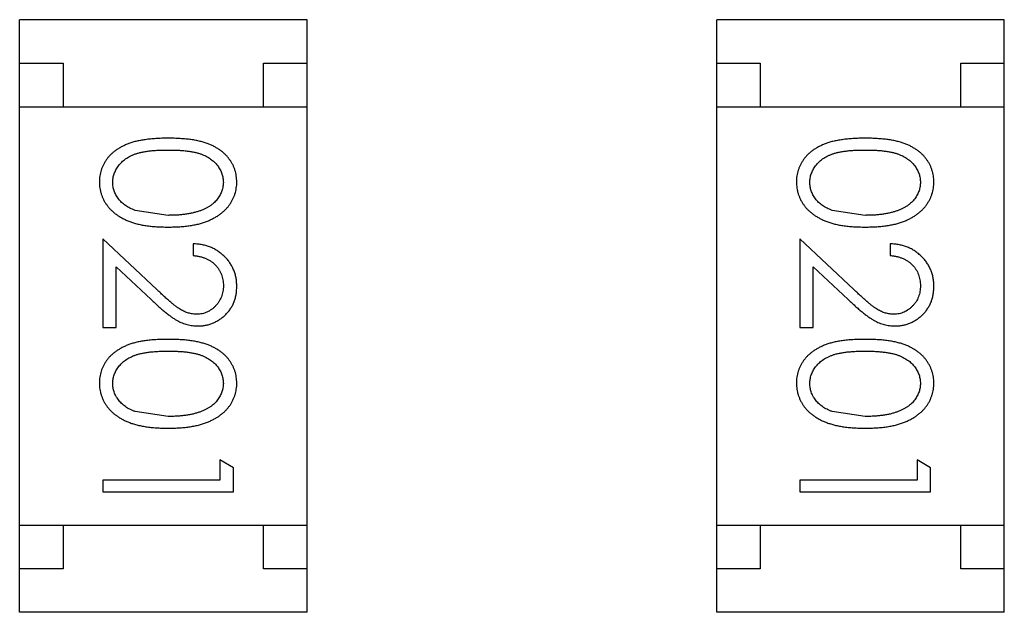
# Model space of a CAD drawing. Header units: inches. Extents: x 246 to 500, y -220 to -17.
# Tile 59 of 118: x 449.875 to 451.005, y -135.099 to -134.419. Entities that reach past the tile are written whole.
import ezdxf

# ---------------------------------------------------------------- set-up
doc = ezdxf.new("R2010")
doc.units = ezdxf.units.IN
doc.header["$LTSCALE"] = 1.21
doc.header["$MEASUREMENT"] = 0
doc.layers.get('0').update_dxf_attribs({"linetype": 'CONTINUOUS'})

msp = doc.modelspace()

# ---------------------------------------------------------------- linework, layer by layer
at = {"color": 7, "linetype": 'Continuous'}
for p, q in [((449.875, -135.0986), (449.875, -134.4186)), ((450.205, -134.4186), (449.875, -134.4186)), ((450.205, -135.0986), (450.205, -134.4186)), ((450.675, -135.0986), (450.675, -134.4186)), ((451.005, -134.4186), (450.675, -134.4186)), ((451.005, -135.0986), (451.005, -134.4186)), ((449.875, -134.4686), (449.925, -134.4686)), ((449.925, -134.4686), (449.925, -134.5186)), ((450.155, -134.5186), (450.155, -134.4686)), ((450.155, -134.4686), (450.205, -134.4686)), ((450.675, -134.4686), (450.725, -134.4686)), ((450.725, -134.4686), (450.725, -134.5186)), ((450.955, -134.5186), (450.955, -134.4686)), ((450.955, -134.4686), (451.005, -134.4686)), ((449.875, -134.5186), (450.205, -134.5186)), ((450.675, -134.5186), (451.005, -134.5186)), ((450.0453, -134.6431), (450.0076, -134.6374)), ((450.8453, -134.6431), (450.8076, -134.6374)), ((449.9703, -134.67), (449.9703, -134.7719)), ((450.0324, -134.7282), (449.9703, -134.67)), ((450.8324, -134.7282), (450.7703, -134.67)), ((450.7703, -134.67), (450.7703, -134.7719)), ((450.0742, -134.6758), (450.0742, -134.6892)), ((450.8742, -134.6758), (450.8742, -134.6892)), ((449.9857, -134.7719), (449.9857, -134.7021)), ((449.9857, -134.7021), (450.0258, -134.7396)), ((450.7857, -134.7021), (450.8258, -134.7396)), ((450.7857, -134.7719), (450.7857, -134.7021)), ((449.9703, -134.7719), (449.9857, -134.7719)), ((450.7703, -134.7719), (450.7857, -134.7719)), ((450.0453, -134.8738), (450.0076, -134.8682)), ((450.8453, -134.8738), (450.8076, -134.8682)), ((450.1049, -134.9238), (450.1049, -134.9469)), ((450.1203, -134.9326), (450.1049, -134.9238)), ((450.9203, -134.9326), (450.9049, -134.9238)), ((450.9049, -134.9238), (450.9049, -134.9469)), ((450.1203, -134.9604), (450.1203, -134.9326)), ((450.9203, -134.9604), (450.9203, -134.9326)), ((449.9703, -134.9469), (449.9703, -134.9604)), ((450.1049, -134.9469), (449.9703, -134.9469)), ((450.7703, -134.9469), (450.7703, -134.9604)), ((450.9049, -134.9469), (450.7703, -134.9469)), ((449.9703, -134.9604), (450.1203, -134.9604)), ((450.7703, -134.9604), (450.9203, -134.9604)), ((449.875, -134.9986), (450.205, -134.9986)), ((449.925, -134.9986), (449.925, -135.0486)), ((450.155, -135.0486), (450.155, -134.9986)), ((450.675, -134.9986), (451.005, -134.9986)), ((450.725, -134.9986), (450.725, -135.0486)), ((450.955, -135.0486), (450.955, -134.9986)), ((449.925, -135.0486), (449.875, -135.0486)), ((450.205, -135.0486), (450.155, -135.0486)), ((450.725, -135.0486), (450.675, -135.0486)), ((451.005, -135.0486), (450.955, -135.0486)), ((450.205, -135.0986), (449.875, -135.0986)), ((451.005, -135.0986), (450.675, -135.0986))]:
    msp.add_line(p, q, dxfattribs=at)
for points, knots in [([(450.0453, -134.5546), (450.0429, -134.5546), (450.0382, -134.5546), (450.0315, -134.555), (450.0251, -134.5554), (450.0192, -134.5562), (450.0136, -134.5571), (450.0085, -134.5581), (450.0038, -134.5595), (449.9994, -134.561), (449.9954, -134.5627), (449.9917, -134.5645), (449.9883, -134.5665), (449.9851, -134.5687), (449.9821, -134.571), (449.9793, -134.5735), (449.9769, -134.5761), (449.9747, -134.5789), (449.9728, -134.5819), (449.9711, -134.5849), (449.9696, -134.588), (449.9685, -134.5912), (449.9676, -134.5944), (449.9669, -134.5978), (449.9665, -134.6012), (449.9665, -134.6036), (449.9665, -134.6048)], [0, 0, 0, 0, 0.068113, 0.132564, 0.193427, 0.250218, 0.303569, 0.353576, 0.400235, 0.443586, 0.484619, 0.524292, 0.56238, 0.599049, 0.63494, 0.669782, 0.704009, 0.737842, 0.771098, 0.803896, 0.836415, 0.868639, 0.900715, 0.933378, 0.966213, 1, 1, 1, 1]), ([(450.1242, -134.6048), (450.1242, -134.6036), (450.1241, -134.6012), (450.1237, -134.5978), (450.1231, -134.5944), (450.1221, -134.5911), (450.121, -134.5879), (450.1195, -134.5848), (450.1178, -134.5818), (450.1158, -134.5788), (450.1136, -134.576), (450.1112, -134.5733), (450.1084, -134.5709), (450.1055, -134.5685), (450.1023, -134.5664), (450.0988, -134.5644), (450.0951, -134.5625), (450.0912, -134.5609), (450.0868, -134.5594), (450.0821, -134.5581), (450.077, -134.557), (450.0715, -134.5561), (450.0655, -134.5555), (450.0591, -134.5549), (450.0523, -134.5546), (450.0477, -134.5546), (450.0453, -134.5546)], [0, 0, 0, 0, 0.033742, 0.066533, 0.099153, 0.13154, 0.164087, 0.196563, 0.229707, 0.263315, 0.297504, 0.331686, 0.366482, 0.4021, 0.438958, 0.476748, 0.515985, 0.556589, 0.599519, 0.645765, 0.695487, 0.748721, 0.805687, 0.866754, 0.931405, 1, 1, 1, 1]), ([(450.8453, -134.5546), (450.8429, -134.5546), (450.8382, -134.5546), (450.8315, -134.555), (450.8251, -134.5554), (450.8192, -134.5562), (450.8136, -134.5571), (450.8085, -134.5581), (450.8038, -134.5595), (450.7994, -134.561), (450.7954, -134.5627), (450.7917, -134.5645), (450.7882, -134.5665), (450.785, -134.5687), (450.7821, -134.571), (450.7793, -134.5735), (450.7769, -134.5761), (450.7747, -134.5789), (450.7728, -134.5819), (450.7711, -134.5849), (450.7696, -134.588), (450.7685, -134.5912), (450.7676, -134.5944), (450.7669, -134.5978), (450.7665, -134.6012), (450.7665, -134.6036), (450.7665, -134.6048)], [0, 0, 0, 0, 0.068113, 0.132564, 0.193427, 0.250218, 0.303569, 0.353576, 0.400235, 0.443586, 0.484619, 0.524292, 0.56238, 0.599049, 0.63494, 0.669782, 0.704009, 0.737842, 0.771098, 0.803896, 0.836415, 0.868639, 0.900715, 0.933378, 0.966213, 1, 1, 1, 1]), ([(450.9242, -134.6048), (450.9241, -134.6036), (450.9241, -134.6012), (450.9237, -134.5978), (450.923, -134.5944), (450.9221, -134.5911), (450.9209, -134.5879), (450.9195, -134.5848), (450.9178, -134.5818), (450.9158, -134.5788), (450.9136, -134.576), (450.9111, -134.5733), (450.9084, -134.5709), (450.9055, -134.5685), (450.9022, -134.5664), (450.8988, -134.5644), (450.8951, -134.5625), (450.8911, -134.5609), (450.8868, -134.5594), (450.8821, -134.5581), (450.877, -134.557), (450.8715, -134.5561), (450.8655, -134.5555), (450.8591, -134.555), (450.8523, -134.5546), (450.8477, -134.5546), (450.8453, -134.5546)], [0, 0, 0, 0, 0.033742, 0.066533, 0.099153, 0.13154, 0.164087, 0.196563, 0.229707, 0.263315, 0.297504, 0.331686, 0.366482, 0.4021, 0.438958, 0.476748, 0.515985, 0.556589, 0.599519, 0.645765, 0.695487, 0.748721, 0.805687, 0.866754, 0.931405, 1, 1, 1, 1]), ([(449.9819, -134.6052), (449.9819, -134.6036), (449.9821, -134.6002), (449.9834, -134.5954), (449.9855, -134.5906), (449.9879, -134.5869), (449.9902, -134.584), (449.9921, -134.582), (449.9942, -134.5801), (449.9966, -134.5783), (449.9991, -134.5767), (450.0018, -134.5752), (450.0047, -134.5738), (450.0078, -134.5726), (450.0112, -134.5715), (450.015, -134.5706), (450.0191, -134.5698), (450.0236, -134.5691), (450.0285, -134.5687), (450.0338, -134.5683), (450.0394, -134.5681), (450.0433, -134.5681), (450.0453, -134.5681)], [0, 0, 0, 0, 0.060034, 0.120278, 0.182348, 0.247919, 0.281641, 0.315701, 0.350322, 0.385703, 0.421819, 0.459196, 0.497866, 0.538301, 0.58121, 0.628183, 0.679403, 0.734699, 0.794074, 0.858416, 0.927049, 1, 1, 1, 1]), ([(450.0453, -134.5681), (450.0473, -134.5681), (450.0513, -134.5681), (450.0569, -134.5683), (450.0622, -134.5687), (450.0671, -134.5692), (450.0716, -134.5698), (450.0758, -134.5706), (450.0795, -134.5715), (450.0829, -134.5726), (450.086, -134.5739), (450.0889, -134.5752), (450.0916, -134.5767), (450.0942, -134.5784), (450.0965, -134.5801), (450.0986, -134.582), (450.1006, -134.584), (450.1028, -134.5869), (450.1052, -134.5906), (450.1073, -134.5953), (450.1085, -134.6002), (450.1087, -134.6035), (450.1088, -134.6052)], [0, 0, 0, 0, 0.073302, 0.142286, 0.206253, 0.266017, 0.321612, 0.372532, 0.419497, 0.462398, 0.502825, 0.541489, 0.579034, 0.615143, 0.650298, 0.684912, 0.718701, 0.752189, 0.817245, 0.879117, 0.939613, 1, 1, 1, 1]), ([(450.7819, -134.6052), (450.7819, -134.6036), (450.7821, -134.6002), (450.7834, -134.5954), (450.7855, -134.5906), (450.7879, -134.5869), (450.7902, -134.584), (450.7921, -134.582), (450.7942, -134.5801), (450.7965, -134.5783), (450.7991, -134.5767), (450.8018, -134.5752), (450.8047, -134.5738), (450.8078, -134.5726), (450.8112, -134.5715), (450.815, -134.5706), (450.8191, -134.5698), (450.8236, -134.5692), (450.8285, -134.5687), (450.8338, -134.5683), (450.8394, -134.5681), (450.8433, -134.5681), (450.8453, -134.5681)], [0, 0, 0, 0, 0.060034, 0.120278, 0.182348, 0.247919, 0.281641, 0.315701, 0.350322, 0.385703, 0.421819, 0.459196, 0.497866, 0.538301, 0.58121, 0.628183, 0.679403, 0.734699, 0.794074, 0.858416, 0.927049, 1, 1, 1, 1]), ([(450.8453, -134.5681), (450.8473, -134.5681), (450.8512, -134.5681), (450.8569, -134.5683), (450.8622, -134.5687), (450.8671, -134.5692), (450.8716, -134.5698), (450.8757, -134.5706), (450.8795, -134.5715), (450.8829, -134.5726), (450.886, -134.5739), (450.8889, -134.5752), (450.8916, -134.5767), (450.8941, -134.5784), (450.8965, -134.5801), (450.8986, -134.582), (450.9005, -134.584), (450.9028, -134.5869), (450.9051, -134.5906), (450.9073, -134.5953), (450.9085, -134.6002), (450.9087, -134.6035), (450.9088, -134.6052)], [0, 0, 0, 0, 0.073302, 0.142286, 0.206253, 0.266017, 0.321612, 0.372532, 0.419497, 0.462398, 0.502825, 0.541489, 0.579034, 0.615143, 0.650298, 0.684912, 0.718701, 0.752189, 0.817245, 0.879117, 0.939613, 1, 1, 1, 1]), ([(449.9665, -134.6048), (449.9665, -134.6059), (449.9665, -134.6083), (449.967, -134.6118), (449.9676, -134.6153), (449.9686, -134.6186), (449.9698, -134.6219), (449.9712, -134.6251), (449.973, -134.6282), (449.975, -134.6312), (449.9772, -134.6341), (449.9797, -134.6368), (449.9825, -134.6394), (449.9856, -134.6418), (449.9889, -134.6441), (449.9924, -134.6461), (449.9962, -134.6481), (450.0003, -134.6498), (450.0047, -134.6515), (450.0094, -134.6528), (450.0145, -134.654), (450.02, -134.6549), (450.0258, -134.6556), (450.032, -134.6562), (450.0385, -134.6564), (450.043, -134.6565), (450.0453, -134.6565)], [0, 0, 0, 0, 0.033824, 0.067298, 0.10028, 0.133019, 0.165736, 0.198792, 0.232372, 0.266409, 0.301016, 0.336196, 0.371972, 0.408574, 0.446394, 0.485225, 0.525372, 0.567224, 0.611081, 0.65775, 0.70702, 0.759235, 0.814484, 0.873227, 0.934937, 1, 1, 1, 1]), ([(450.0076, -134.6374), (450.0066, -134.637), (450.0045, -134.6362), (450.0016, -134.6349), (449.9989, -134.6334), (449.9963, -134.6318), (449.994, -134.6301), (449.9919, -134.6282), (449.99, -134.6262), (449.9877, -134.6234), (449.9854, -134.6197), (449.9834, -134.615), (449.9821, -134.6102), (449.9819, -134.6069), (449.9819, -134.6052)], [0, 0, 0, 0, 0.075949, 0.148549, 0.218996, 0.286119, 0.351826, 0.416074, 0.478265, 0.540325, 0.660405, 0.774606, 0.887187, 1, 1, 1, 1]), ([(450.0453, -134.6565), (450.0476, -134.6565), (450.0521, -134.6564), (450.0586, -134.6562), (450.0648, -134.6556), (450.0707, -134.6549), (450.0762, -134.6539), (450.0813, -134.6528), (450.086, -134.6513), (450.0905, -134.6498), (450.0945, -134.6479), (450.0984, -134.646), (450.1019, -134.6439), (450.1052, -134.6417), (450.1083, -134.6392), (450.111, -134.6367), (450.1136, -134.634), (450.1158, -134.6311), (450.1178, -134.6281), (450.1195, -134.625), (450.1209, -134.6218), (450.1221, -134.6186), (450.123, -134.6153), (450.1237, -134.6118), (450.1241, -134.6083), (450.1242, -134.6059), (450.1242, -134.6048)], [0, 0, 0, 0, 0.065278, 0.127205, 0.186168, 0.241675, 0.294115, 0.343609, 0.390387, 0.434463, 0.476646, 0.517002, 0.555936, 0.593716, 0.630057, 0.665601, 0.700745, 0.734917, 0.768681, 0.802087, 0.834849, 0.867433, 0.900138, 0.932806, 0.966212, 1, 1, 1, 1]), ([(450.1088, -134.6052), (450.1087, -134.6068), (450.1085, -134.6101), (450.1073, -134.615), (450.1051, -134.6196), (450.1028, -134.6234), (450.1005, -134.6263), (450.0985, -134.6283), (450.0963, -134.6303), (450.0938, -134.6321), (450.0911, -134.6337), (450.0882, -134.6353), (450.085, -134.6368), (450.0816, -134.6381), (450.0779, -134.6392), (450.074, -134.6403), (450.0698, -134.6411), (450.0654, -134.6419), (450.0607, -134.6424), (450.0558, -134.6428), (450.0507, -134.643), (450.0471, -134.643), (450.0453, -134.6431)], [0, 0, 0, 0, 0.059689, 0.119507, 0.181075, 0.246162, 0.279894, 0.314468, 0.350403, 0.387474, 0.426147, 0.466624, 0.508745, 0.553328, 0.600058, 0.649177, 0.700552, 0.754894, 0.811825, 0.871514, 0.934319, 1, 1, 1, 1]), ([(450.7665, -134.6048), (450.7665, -134.6059), (450.7665, -134.6083), (450.767, -134.6118), (450.7676, -134.6153), (450.7686, -134.6186), (450.7698, -134.6219), (450.7712, -134.6251), (450.773, -134.6282), (450.7749, -134.6312), (450.7772, -134.6341), (450.7797, -134.6368), (450.7825, -134.6394), (450.7856, -134.6418), (450.7889, -134.6441), (450.7924, -134.6461), (450.7962, -134.6481), (450.8003, -134.6498), (450.8047, -134.6515), (450.8094, -134.6528), (450.8145, -134.654), (450.82, -134.6549), (450.8258, -134.6556), (450.832, -134.6562), (450.8385, -134.6564), (450.843, -134.6565), (450.8453, -134.6565)], [0, 0, 0, 0, 0.033824, 0.067298, 0.10028, 0.133019, 0.165736, 0.198792, 0.232372, 0.266409, 0.301016, 0.336196, 0.371972, 0.408574, 0.446394, 0.485225, 0.525372, 0.567224, 0.611081, 0.65775, 0.70702, 0.759235, 0.814484, 0.873227, 0.934937, 1, 1, 1, 1]), ([(450.8076, -134.6374), (450.8066, -134.637), (450.8045, -134.6362), (450.8016, -134.6349), (450.7989, -134.6334), (450.7963, -134.6318), (450.794, -134.6301), (450.7919, -134.6282), (450.79, -134.6262), (450.7877, -134.6234), (450.7854, -134.6197), (450.7834, -134.615), (450.7821, -134.6102), (450.7819, -134.6069), (450.7819, -134.6052)], [0, 0, 0, 0, 0.075949, 0.148549, 0.218996, 0.286119, 0.351826, 0.416074, 0.478265, 0.540325, 0.660405, 0.774606, 0.887187, 1, 1, 1, 1]), ([(450.8453, -134.6565), (450.8476, -134.6565), (450.852, -134.6564), (450.8586, -134.6562), (450.8648, -134.6556), (450.8707, -134.6549), (450.8761, -134.6539), (450.8813, -134.6528), (450.886, -134.6513), (450.8904, -134.6498), (450.8945, -134.6479), (450.8984, -134.646), (450.9019, -134.6439), (450.9052, -134.6417), (450.9082, -134.6392), (450.911, -134.6367), (450.9135, -134.634), (450.9158, -134.6311), (450.9178, -134.6281), (450.9195, -134.625), (450.9209, -134.6218), (450.9221, -134.6186), (450.923, -134.6153), (450.9237, -134.6118), (450.9241, -134.6083), (450.9241, -134.6059), (450.9242, -134.6048)], [0, 0, 0, 0, 0.065278, 0.127205, 0.186168, 0.241675, 0.294115, 0.343609, 0.390387, 0.434463, 0.476646, 0.517002, 0.555936, 0.593716, 0.630057, 0.665601, 0.700745, 0.734917, 0.768681, 0.802087, 0.834849, 0.867433, 0.900138, 0.932806, 0.966212, 1, 1, 1, 1]), ([(450.9088, -134.6052), (450.9087, -134.6068), (450.9085, -134.6101), (450.9073, -134.615), (450.9051, -134.6196), (450.9028, -134.6234), (450.9005, -134.6263), (450.8985, -134.6283), (450.8963, -134.6303), (450.8938, -134.6321), (450.8911, -134.6338), (450.8881, -134.6353), (450.885, -134.6368), (450.8815, -134.6381), (450.8779, -134.6392), (450.874, -134.6403), (450.8698, -134.6411), (450.8654, -134.6419), (450.8607, -134.6424), (450.8558, -134.6428), (450.8506, -134.643), (450.8471, -134.643), (450.8453, -134.6431)], [0, 0, 0, 0, 0.059689, 0.119507, 0.181075, 0.246162, 0.279894, 0.314468, 0.350403, 0.387474, 0.426147, 0.466624, 0.508745, 0.553328, 0.600058, 0.649177, 0.700552, 0.754894, 0.811825, 0.871514, 0.934319, 1, 1, 1, 1]), ([(450.1242, -134.7247), (450.1241, -134.723), (450.1241, -134.7197), (450.1234, -134.7149), (450.1223, -134.7103), (450.1208, -134.7058), (450.1187, -134.7016), (450.1163, -134.6976), (450.1135, -134.6938), (450.1102, -134.6902), (450.1065, -134.687), (450.1026, -134.6841), (450.0985, -134.6816), (450.0941, -134.6796), (450.0895, -134.678), (450.0846, -134.6768), (450.0795, -134.676), (450.076, -134.6758), (450.0742, -134.6758)], [0, 0, 0, 0, 0.06445, 0.126725, 0.187421, 0.247417, 0.306749, 0.366595, 0.427749, 0.490235, 0.553031, 0.614805, 0.676505, 0.738096, 0.801021, 0.864897, 0.931209, 1, 1, 1, 1]), ([(450.9242, -134.7247), (450.9241, -134.723), (450.9241, -134.7197), (450.9234, -134.7149), (450.9223, -134.7103), (450.9207, -134.7058), (450.9187, -134.7016), (450.9163, -134.6976), (450.9135, -134.6938), (450.9101, -134.6902), (450.9065, -134.687), (450.9026, -134.6841), (450.8985, -134.6816), (450.8941, -134.6796), (450.8895, -134.678), (450.8846, -134.6768), (450.8795, -134.676), (450.8759, -134.6758), (450.8742, -134.6758)], [0, 0, 0, 0, 0.06445, 0.126725, 0.187421, 0.247417, 0.306749, 0.366595, 0.427749, 0.490235, 0.553031, 0.614805, 0.676505, 0.738096, 0.801021, 0.864897, 0.931209, 1, 1, 1, 1]), ([(450.0742, -134.6892), (450.0755, -134.6893), (450.0781, -134.6896), (450.0819, -134.6903), (450.0854, -134.6913), (450.0888, -134.6925), (450.0918, -134.694), (450.0947, -134.6958), (450.0974, -134.6978), (450.0997, -134.7), (450.1018, -134.7025), (450.1037, -134.7051), (450.1053, -134.7079), (450.1066, -134.7108), (450.1076, -134.7139), (450.1083, -134.7171), (450.1087, -134.7205), (450.1088, -134.7228), (450.1088, -134.724)], [0, 0, 0, 0, 0.073648, 0.143686, 0.210962, 0.275557, 0.338064, 0.399311, 0.4594, 0.51934, 0.579024, 0.637809, 0.695959, 0.754122, 0.813113, 0.873453, 0.935561, 1, 1, 1, 1]), ([(450.8742, -134.6892), (450.8755, -134.6893), (450.8781, -134.6896), (450.8819, -134.6903), (450.8854, -134.6913), (450.8888, -134.6925), (450.8918, -134.694), (450.8947, -134.6958), (450.8973, -134.6978), (450.8997, -134.7), (450.9018, -134.7025), (450.9037, -134.7051), (450.9053, -134.7079), (450.9065, -134.7108), (450.9075, -134.7139), (450.9083, -134.7171), (450.9087, -134.7205), (450.9087, -134.7228), (450.9088, -134.724)], [0, 0, 0, 0, 0.073648, 0.143686, 0.210962, 0.275557, 0.338064, 0.399311, 0.4594, 0.51934, 0.579024, 0.637809, 0.695959, 0.754122, 0.813113, 0.873453, 0.935561, 1, 1, 1, 1]), ([(450.0784, -134.7565), (450.0768, -134.7565), (450.0735, -134.7563), (450.0687, -134.7553), (450.0641, -134.7536), (450.0603, -134.7516), (450.0572, -134.7496), (450.0545, -134.7477), (450.0515, -134.7453), (450.0483, -134.7427), (450.0447, -134.7396), (450.0409, -134.7361), (450.0367, -134.7323), (450.0339, -134.7296), (450.0324, -134.7282)], [0, 0, 0, 0, 0.088014, 0.174976, 0.2638, 0.355443, 0.406413, 0.465519, 0.533076, 0.609353, 0.693899, 0.787171, 0.889197, 1, 1, 1, 1]), ([(450.1088, -134.724), (450.1088, -134.7251), (450.1087, -134.7273), (450.1083, -134.7305), (450.1076, -134.7336), (450.1066, -134.7366), (450.1053, -134.7394), (450.1038, -134.7422), (450.1019, -134.7447), (450.0998, -134.7471), (450.0976, -134.7493), (450.0951, -134.7512), (450.0926, -134.7529), (450.09, -134.7542), (450.0872, -134.7553), (450.0844, -134.756), (450.0814, -134.7564), (450.0794, -134.7565), (450.0784, -134.7565)], [0, 0, 0, 0, 0.068027, 0.133505, 0.19695, 0.26027, 0.322741, 0.384982, 0.448465, 0.513424, 0.578224, 0.640011, 0.700094, 0.760067, 0.819012, 0.877878, 0.938035, 1, 1, 1, 1]), ([(450.0796, -134.77), (450.0811, -134.7699), (450.084, -134.7699), (450.0883, -134.7693), (450.0924, -134.7683), (450.0965, -134.7669), (450.1003, -134.7651), (450.104, -134.763), (450.1076, -134.7604), (450.1109, -134.7575), (450.1141, -134.7543), (450.1167, -134.7507), (450.119, -134.747), (450.121, -134.743), (450.1224, -134.7388), (450.1234, -134.7343), (450.1241, -134.7296), (450.1241, -134.7263), (450.1242, -134.7247)], [0, 0, 0, 0, 0.06271, 0.123347, 0.183401, 0.242828, 0.302097, 0.36242, 0.423725, 0.487032, 0.550491, 0.612709, 0.674265, 0.73617, 0.799211, 0.863483, 0.930525, 1, 1, 1, 1]), ([(450.8784, -134.7565), (450.8767, -134.7565), (450.8735, -134.7563), (450.8687, -134.7553), (450.8641, -134.7536), (450.8603, -134.7516), (450.8571, -134.7496), (450.8545, -134.7477), (450.8515, -134.7453), (450.8482, -134.7427), (450.8447, -134.7396), (450.8409, -134.7361), (450.8367, -134.7323), (450.8339, -134.7296), (450.8324, -134.7282)], [0, 0, 0, 0, 0.088014, 0.174976, 0.2638, 0.355443, 0.406413, 0.465519, 0.533076, 0.609353, 0.693899, 0.787171, 0.889197, 1, 1, 1, 1]), ([(450.9088, -134.724), (450.9087, -134.7251), (450.9087, -134.7273), (450.9083, -134.7305), (450.9076, -134.7336), (450.9066, -134.7366), (450.9053, -134.7395), (450.9038, -134.7422), (450.9019, -134.7447), (450.8998, -134.7471), (450.8976, -134.7493), (450.8951, -134.7512), (450.8926, -134.7529), (450.89, -134.7542), (450.8872, -134.7553), (450.8844, -134.756), (450.8814, -134.7564), (450.8794, -134.7565), (450.8784, -134.7565)], [0, 0, 0, 0, 0.068027, 0.133505, 0.19695, 0.26027, 0.322741, 0.384982, 0.448465, 0.513424, 0.578224, 0.640011, 0.700094, 0.760067, 0.819012, 0.877878, 0.938035, 1, 1, 1, 1]), ([(450.8796, -134.77), (450.8811, -134.7699), (450.884, -134.7699), (450.8883, -134.7693), (450.8924, -134.7683), (450.8965, -134.7669), (450.9003, -134.7651), (450.904, -134.763), (450.9076, -134.7604), (450.9109, -134.7575), (450.9141, -134.7543), (450.9167, -134.7507), (450.919, -134.747), (450.921, -134.743), (450.9224, -134.7388), (450.9234, -134.7343), (450.924, -134.7296), (450.9241, -134.7263), (450.9242, -134.7247)], [0, 0, 0, 0, 0.06271, 0.123347, 0.183401, 0.242828, 0.302097, 0.36242, 0.423725, 0.487032, 0.550491, 0.612709, 0.674265, 0.73617, 0.799211, 0.863483, 0.930525, 1, 1, 1, 1]), ([(450.0258, -134.7396), (450.0273, -134.7411), (450.0303, -134.7438), (450.0346, -134.7478), (450.0388, -134.7514), (450.0426, -134.7545), (450.0463, -134.7574), (450.0497, -134.7599), (450.0528, -134.762), (450.0566, -134.7643), (450.0614, -134.7666), (450.0673, -134.7685), (450.0734, -134.7698), (450.0775, -134.7699), (450.0796, -134.77)], [0, 0, 0, 0, 0.09953, 0.192079, 0.277712, 0.357454, 0.429648, 0.495771, 0.555538, 0.608657, 0.707578, 0.804328, 0.901298, 1, 1, 1, 1]), ([(450.8258, -134.7396), (450.8273, -134.7411), (450.8303, -134.7438), (450.8346, -134.7478), (450.8387, -134.7514), (450.8426, -134.7545), (450.8462, -134.7574), (450.8496, -134.7599), (450.8528, -134.762), (450.8566, -134.7643), (450.8614, -134.7666), (450.8673, -134.7685), (450.8733, -134.7698), (450.8775, -134.7699), (450.8796, -134.77)], [0, 0, 0, 0, 0.09953, 0.192079, 0.277712, 0.357454, 0.429648, 0.495771, 0.555538, 0.608657, 0.707578, 0.804328, 0.901298, 1, 1, 1, 1]), ([(450.0453, -134.7854), (450.0429, -134.7854), (450.0382, -134.7854), (450.0315, -134.7857), (450.0251, -134.7862), (450.0192, -134.7869), (450.0136, -134.7878), (450.0085, -134.7889), (450.0038, -134.7902), (449.9994, -134.7917), (449.9954, -134.7934), (449.9917, -134.7953), (449.9883, -134.7973), (449.9851, -134.7995), (449.9821, -134.8018), (449.9793, -134.8042), (449.9769, -134.8069), (449.9747, -134.8097), (449.9728, -134.8126), (449.9711, -134.8156), (449.9696, -134.8187), (449.9685, -134.8219), (449.9676, -134.8252), (449.9669, -134.8286), (449.9665, -134.832), (449.9665, -134.8343), (449.9665, -134.8355)], [0, 0, 0, 0, 0.068113, 0.132564, 0.193427, 0.250218, 0.303569, 0.353576, 0.400235, 0.443586, 0.484619, 0.524292, 0.56238, 0.599049, 0.63494, 0.669782, 0.704009, 0.737842, 0.771098, 0.803896, 0.836415, 0.868639, 0.900715, 0.933378, 0.966213, 1, 1, 1, 1]), ([(450.1242, -134.8355), (450.1242, -134.8343), (450.1241, -134.832), (450.1237, -134.8286), (450.1231, -134.8252), (450.1221, -134.8219), (450.121, -134.8187), (450.1195, -134.8156), (450.1178, -134.8125), (450.1158, -134.8096), (450.1136, -134.8068), (450.1112, -134.8041), (450.1084, -134.8016), (450.1055, -134.7993), (450.1023, -134.7972), (450.0988, -134.7951), (450.0951, -134.7933), (450.0912, -134.7916), (450.0868, -134.7902), (450.0821, -134.7889), (450.077, -134.7878), (450.0715, -134.7869), (450.0655, -134.7862), (450.0591, -134.7857), (450.0523, -134.7854), (450.0477, -134.7854), (450.0453, -134.7854)], [0, 0, 0, 0, 0.033742, 0.066533, 0.099153, 0.13154, 0.164087, 0.196563, 0.229707, 0.263315, 0.297504, 0.331686, 0.366482, 0.4021, 0.438958, 0.476748, 0.515985, 0.556589, 0.599519, 0.645765, 0.695487, 0.748721, 0.805687, 0.866754, 0.931405, 1, 1, 1, 1]), ([(450.8453, -134.7854), (450.8429, -134.7854), (450.8382, -134.7854), (450.8315, -134.7857), (450.8251, -134.7862), (450.8192, -134.7869), (450.8136, -134.7878), (450.8085, -134.7889), (450.8038, -134.7902), (450.7994, -134.7917), (450.7954, -134.7934), (450.7917, -134.7953), (450.7882, -134.7973), (450.785, -134.7995), (450.7821, -134.8018), (450.7793, -134.8042), (450.7769, -134.8069), (450.7747, -134.8097), (450.7728, -134.8126), (450.7711, -134.8156), (450.7696, -134.8187), (450.7685, -134.8219), (450.7676, -134.8252), (450.7669, -134.8286), (450.7665, -134.832), (450.7665, -134.8343), (450.7665, -134.8355)], [0, 0, 0, 0, 0.068113, 0.132564, 0.193427, 0.250218, 0.303569, 0.353576, 0.400235, 0.443586, 0.484619, 0.524292, 0.56238, 0.599049, 0.63494, 0.669782, 0.704009, 0.737842, 0.771098, 0.803896, 0.836415, 0.868639, 0.900715, 0.933378, 0.966213, 1, 1, 1, 1]), ([(450.9242, -134.8355), (450.9241, -134.8343), (450.9241, -134.832), (450.9237, -134.8286), (450.923, -134.8252), (450.9221, -134.8219), (450.9209, -134.8187), (450.9195, -134.8156), (450.9178, -134.8125), (450.9158, -134.8096), (450.9136, -134.8068), (450.9111, -134.8041), (450.9084, -134.8016), (450.9055, -134.7993), (450.9022, -134.7972), (450.8988, -134.7951), (450.8951, -134.7933), (450.8911, -134.7916), (450.8868, -134.7902), (450.8821, -134.7889), (450.877, -134.7878), (450.8715, -134.7869), (450.8655, -134.7862), (450.8591, -134.7857), (450.8523, -134.7854), (450.8477, -134.7854), (450.8453, -134.7854)], [0, 0, 0, 0, 0.033742, 0.066533, 0.099153, 0.13154, 0.164087, 0.196563, 0.229707, 0.263315, 0.297504, 0.331686, 0.366482, 0.4021, 0.438958, 0.476748, 0.515985, 0.556589, 0.599519, 0.645765, 0.695487, 0.748721, 0.805687, 0.866754, 0.931405, 1, 1, 1, 1]), ([(449.9819, -134.836), (449.9819, -134.8343), (449.9821, -134.831), (449.9834, -134.8261), (449.9855, -134.8214), (449.9879, -134.8176), (449.9902, -134.8148), (449.9921, -134.8127), (449.9942, -134.8108), (449.9966, -134.8091), (449.9991, -134.8074), (450.0018, -134.806), (450.0047, -134.8046), (450.0078, -134.8034), (450.0112, -134.8023), (450.015, -134.8014), (450.0191, -134.8006), (450.0236, -134.7999), (450.0285, -134.7995), (450.0338, -134.7991), (450.0394, -134.7989), (450.0433, -134.7988), (450.0453, -134.7988)], [0, 0, 0, 0, 0.060034, 0.120278, 0.182348, 0.247919, 0.281641, 0.315701, 0.350322, 0.385703, 0.421819, 0.459196, 0.497866, 0.538301, 0.58121, 0.628183, 0.679403, 0.734699, 0.794074, 0.858416, 0.927049, 1, 1, 1, 1]), ([(450.0453, -134.7988), (450.0473, -134.7988), (450.0513, -134.7989), (450.0569, -134.7991), (450.0622, -134.7994), (450.0671, -134.8), (450.0716, -134.8006), (450.0758, -134.8014), (450.0795, -134.8023), (450.0829, -134.8034), (450.086, -134.8046), (450.0889, -134.806), (450.0916, -134.8075), (450.0942, -134.8091), (450.0965, -134.8109), (450.0986, -134.8128), (450.1006, -134.8148), (450.1028, -134.8176), (450.1052, -134.8214), (450.1073, -134.8261), (450.1085, -134.831), (450.1087, -134.8343), (450.1088, -134.836)], [0, 0, 0, 0, 0.073302, 0.142286, 0.206253, 0.266017, 0.321612, 0.372532, 0.419497, 0.462398, 0.502825, 0.541489, 0.579034, 0.615143, 0.650298, 0.684912, 0.718701, 0.752189, 0.817245, 0.879117, 0.939613, 1, 1, 1, 1]), ([(450.7819, -134.836), (450.7819, -134.8343), (450.7821, -134.831), (450.7834, -134.8261), (450.7855, -134.8214), (450.7879, -134.8176), (450.7902, -134.8148), (450.7921, -134.8127), (450.7942, -134.8108), (450.7965, -134.8091), (450.7991, -134.8074), (450.8018, -134.806), (450.8047, -134.8046), (450.8078, -134.8034), (450.8112, -134.8023), (450.815, -134.8014), (450.8191, -134.8006), (450.8236, -134.7999), (450.8285, -134.7995), (450.8338, -134.7991), (450.8394, -134.7989), (450.8433, -134.7988), (450.8453, -134.7988)], [0, 0, 0, 0, 0.060034, 0.120278, 0.182348, 0.247919, 0.281641, 0.315701, 0.350322, 0.385703, 0.421819, 0.459196, 0.497866, 0.538301, 0.58121, 0.628183, 0.679403, 0.734699, 0.794074, 0.858416, 0.927049, 1, 1, 1, 1]), ([(450.8453, -134.7988), (450.8473, -134.7988), (450.8512, -134.7989), (450.8569, -134.7991), (450.8622, -134.7995), (450.8671, -134.8), (450.8716, -134.8006), (450.8757, -134.8014), (450.8795, -134.8023), (450.8829, -134.8034), (450.886, -134.8046), (450.8889, -134.806), (450.8916, -134.8075), (450.8941, -134.8091), (450.8965, -134.8109), (450.8986, -134.8128), (450.9005, -134.8148), (450.9028, -134.8177), (450.9051, -134.8214), (450.9073, -134.8261), (450.9085, -134.831), (450.9087, -134.8343), (450.9088, -134.836)], [0, 0, 0, 0, 0.073302, 0.142286, 0.206253, 0.266017, 0.321612, 0.372532, 0.419497, 0.462398, 0.502825, 0.541489, 0.579034, 0.615143, 0.650298, 0.684912, 0.718701, 0.752189, 0.817245, 0.879117, 0.939613, 1, 1, 1, 1]), ([(449.9665, -134.8355), (449.9665, -134.8367), (449.9665, -134.8391), (449.967, -134.8426), (449.9676, -134.846), (449.9686, -134.8494), (449.9698, -134.8526), (449.9712, -134.8558), (449.973, -134.8589), (449.975, -134.862), (449.9772, -134.8648), (449.9797, -134.8676), (449.9825, -134.8702), (449.9856, -134.8726), (449.9889, -134.8748), (449.9924, -134.8769), (449.9962, -134.8788), (450.0003, -134.8806), (450.0047, -134.8822), (450.0094, -134.8835), (450.0145, -134.8847), (450.02, -134.8857), (450.0258, -134.8864), (450.032, -134.8869), (450.0385, -134.8872), (450.043, -134.8873), (450.0453, -134.8873)], [0, 0, 0, 0, 0.033824, 0.067298, 0.10028, 0.133019, 0.165736, 0.198792, 0.232372, 0.266409, 0.301016, 0.336196, 0.371972, 0.408574, 0.446394, 0.485225, 0.525372, 0.567224, 0.611081, 0.65775, 0.70702, 0.759235, 0.814484, 0.873227, 0.934937, 1, 1, 1, 1]), ([(450.0076, -134.8682), (450.0066, -134.8678), (450.0045, -134.867), (450.0016, -134.8657), (449.9989, -134.8642), (449.9963, -134.8626), (449.994, -134.8609), (449.9919, -134.859), (449.99, -134.857), (449.9877, -134.8542), (449.9854, -134.8505), (449.9834, -134.8458), (449.9821, -134.841), (449.9819, -134.8376), (449.9819, -134.836)], [0, 0, 0, 0, 0.075949, 0.148549, 0.218996, 0.286119, 0.351826, 0.416074, 0.478265, 0.540325, 0.660405, 0.774606, 0.887187, 1, 1, 1, 1]), ([(450.0453, -134.8873), (450.0476, -134.8873), (450.0521, -134.8872), (450.0586, -134.8869), (450.0648, -134.8864), (450.0707, -134.8856), (450.0762, -134.8847), (450.0813, -134.8835), (450.086, -134.8821), (450.0905, -134.8805), (450.0945, -134.8787), (450.0984, -134.8768), (450.1019, -134.8747), (450.1052, -134.8724), (450.1083, -134.87), (450.111, -134.8675), (450.1136, -134.8647), (450.1158, -134.8619), (450.1178, -134.8589), (450.1195, -134.8558), (450.1209, -134.8526), (450.1221, -134.8494), (450.123, -134.846), (450.1237, -134.8426), (450.1241, -134.8391), (450.1242, -134.8367), (450.1242, -134.8355)], [0, 0, 0, 0, 0.065278, 0.127205, 0.186168, 0.241675, 0.294115, 0.343609, 0.390387, 0.434463, 0.476646, 0.517002, 0.555936, 0.593716, 0.630057, 0.665601, 0.700745, 0.734917, 0.768681, 0.802087, 0.834849, 0.867433, 0.900138, 0.932806, 0.966212, 1, 1, 1, 1]), ([(450.1088, -134.836), (450.1087, -134.8376), (450.1085, -134.8409), (450.1073, -134.8457), (450.1051, -134.8504), (450.1028, -134.8542), (450.1005, -134.857), (450.0985, -134.8591), (450.0963, -134.861), (450.0938, -134.8628), (450.0911, -134.8645), (450.0882, -134.8661), (450.085, -134.8675), (450.0816, -134.8688), (450.0779, -134.87), (450.074, -134.8711), (450.0698, -134.8719), (450.0654, -134.8726), (450.0607, -134.8731), (450.0558, -134.8736), (450.0507, -134.8738), (450.0471, -134.8738), (450.0453, -134.8738)], [0, 0, 0, 0, 0.059689, 0.119507, 0.181075, 0.246162, 0.279894, 0.314468, 0.350403, 0.387474, 0.426147, 0.466624, 0.508745, 0.553328, 0.600058, 0.649177, 0.700552, 0.754894, 0.811825, 0.871514, 0.934319, 1, 1, 1, 1]), ([(450.7665, -134.8355), (450.7665, -134.8367), (450.7665, -134.8391), (450.767, -134.8426), (450.7676, -134.846), (450.7686, -134.8494), (450.7698, -134.8526), (450.7712, -134.8559), (450.773, -134.8589), (450.7749, -134.862), (450.7772, -134.8648), (450.7797, -134.8676), (450.7825, -134.8702), (450.7856, -134.8726), (450.7889, -134.8748), (450.7924, -134.8769), (450.7962, -134.8788), (450.8003, -134.8806), (450.8047, -134.8822), (450.8094, -134.8835), (450.8145, -134.8847), (450.82, -134.8857), (450.8258, -134.8864), (450.832, -134.8869), (450.8385, -134.8872), (450.843, -134.8873), (450.8453, -134.8873)], [0, 0, 0, 0, 0.033824, 0.067298, 0.10028, 0.133019, 0.165736, 0.198792, 0.232372, 0.266409, 0.301016, 0.336196, 0.371972, 0.408574, 0.446394, 0.485225, 0.525372, 0.567224, 0.611081, 0.65775, 0.70702, 0.759235, 0.814484, 0.873227, 0.934937, 1, 1, 1, 1]), ([(450.8076, -134.8682), (450.8066, -134.8678), (450.8045, -134.867), (450.8016, -134.8657), (450.7989, -134.8642), (450.7963, -134.8626), (450.794, -134.8609), (450.7919, -134.859), (450.79, -134.857), (450.7877, -134.8542), (450.7854, -134.8505), (450.7834, -134.8458), (450.7821, -134.841), (450.7819, -134.8376), (450.7819, -134.836)], [0, 0, 0, 0, 0.075949, 0.148549, 0.218996, 0.286119, 0.351826, 0.416074, 0.478265, 0.540325, 0.660405, 0.774606, 0.887187, 1, 1, 1, 1]), ([(450.8453, -134.8873), (450.8476, -134.8873), (450.852, -134.8872), (450.8586, -134.8869), (450.8648, -134.8864), (450.8707, -134.8856), (450.8761, -134.8847), (450.8813, -134.8835), (450.886, -134.8821), (450.8904, -134.8805), (450.8945, -134.8787), (450.8984, -134.8768), (450.9019, -134.8747), (450.9052, -134.8724), (450.9082, -134.87), (450.911, -134.8675), (450.9135, -134.8647), (450.9158, -134.8619), (450.9178, -134.8589), (450.9195, -134.8558), (450.9209, -134.8526), (450.9221, -134.8494), (450.923, -134.846), (450.9237, -134.8426), (450.9241, -134.8391), (450.9241, -134.8367), (450.9242, -134.8355)], [0, 0, 0, 0, 0.065278, 0.127205, 0.186168, 0.241675, 0.294115, 0.343609, 0.390387, 0.434463, 0.476646, 0.517002, 0.555936, 0.593716, 0.630057, 0.665601, 0.700745, 0.734917, 0.768681, 0.802087, 0.834849, 0.867433, 0.900138, 0.932806, 0.966212, 1, 1, 1, 1]), ([(450.9088, -134.836), (450.9087, -134.8376), (450.9085, -134.8409), (450.9073, -134.8458), (450.9051, -134.8504), (450.9028, -134.8542), (450.9005, -134.857), (450.8985, -134.8591), (450.8963, -134.861), (450.8938, -134.8628), (450.8911, -134.8645), (450.8881, -134.8661), (450.885, -134.8675), (450.8815, -134.8688), (450.8779, -134.87), (450.874, -134.8711), (450.8698, -134.8719), (450.8654, -134.8726), (450.8607, -134.8731), (450.8558, -134.8736), (450.8506, -134.8738), (450.8471, -134.8738), (450.8453, -134.8738)], [0, 0, 0, 0, 0.059689, 0.119507, 0.181075, 0.246162, 0.279894, 0.314468, 0.350403, 0.387474, 0.426147, 0.466624, 0.508745, 0.553328, 0.600058, 0.649177, 0.700552, 0.754894, 0.811825, 0.871514, 0.934319, 1, 1, 1, 1])]:
    msp.add_open_spline(points, degree=3, knots=knots, dxfattribs=at)

doc.saveas('drawing.dxf')
